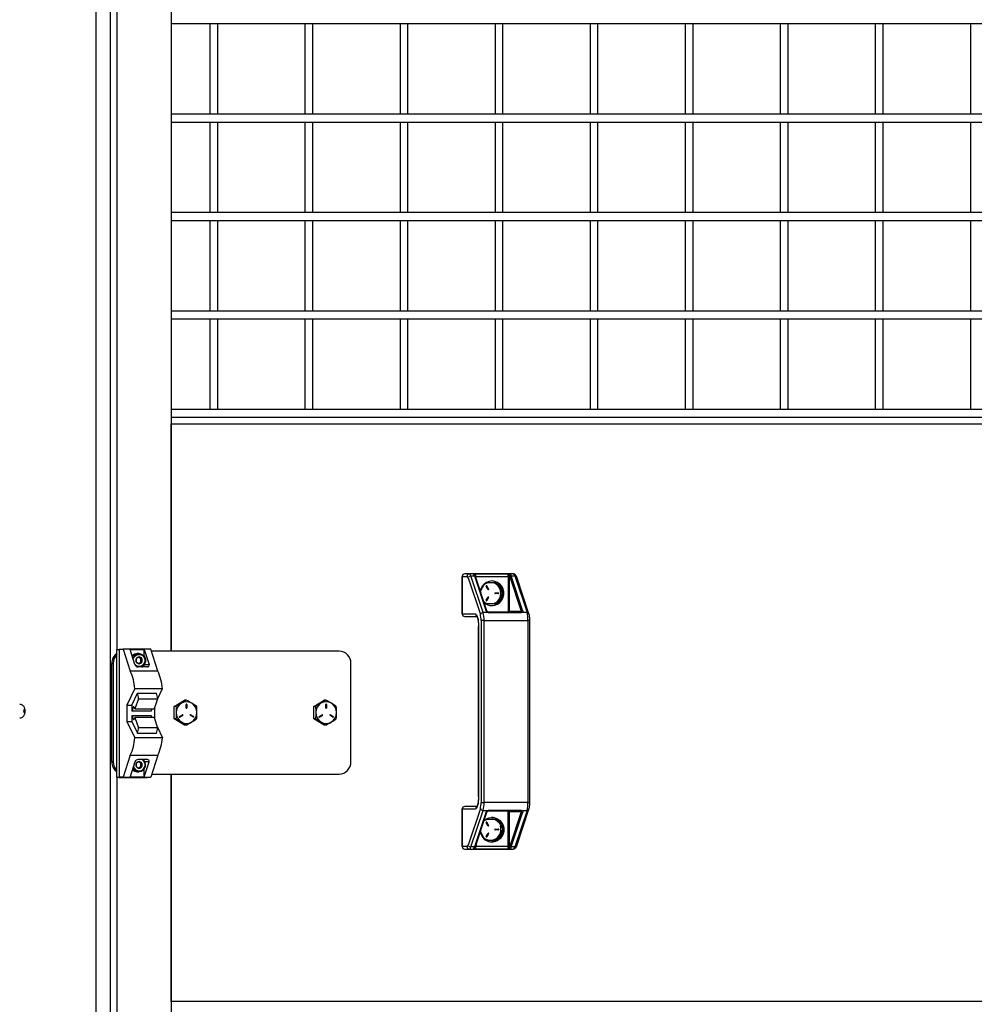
# Model space of a CAD drawing. Header units: inches. Extents: x 0.2 to 10.8, y 0.2 to 8.2.
# Tile 10 of 27: x 3.9 to 4.7, y 3.3 to 4.2. Entities that reach past the tile are written whole.
import ezdxf

# ---------------------------------------------------------------- set-up
doc = ezdxf.new("R2010")
doc.units = ezdxf.units.IN
doc.header["$MEASUREMENT"] = 0

msp = doc.modelspace()

# ---------------------------------------------------------------- linework, layer by layer
for p, q in [((3.94568, 4.9505), (3.94568, 2.2057)), ((3.95792, 4.9505), (3.95792, 2.2057)), ((3.96379, 3.63106), (3.96379, 4.90141)), ((4.00947, 4.90141), (4.00947, 3.62979)), ((4.00947, 4.16104), (5.22616, 4.16104)), ((4.04231, 4.16104), (4.04231, 4.08437)), ((4.04898, 4.08437), (4.04898, 4.16104)), ((4.12281, 4.16104), (4.12281, 4.08437)), ((4.12947, 4.08437), (4.12947, 4.16104)), ((4.2033, 4.16104), (4.2033, 4.08437)), ((4.20997, 4.08437), (4.20997, 4.16104)), ((4.28379, 4.16104), (4.28379, 4.08437)), ((4.29046, 4.08437), (4.29046, 4.16104)), ((4.36429, 4.16104), (4.36429, 4.08437)), ((4.37095, 4.08437), (4.37095, 4.16104)), ((4.44478, 4.16104), (4.44478, 4.08437)), ((4.45145, 4.08437), (4.45145, 4.16104)), ((4.52527, 4.16104), (4.52527, 4.08437)), ((4.53194, 4.08437), (4.53194, 4.16104)), ((4.60577, 4.16104), (4.60577, 4.08437)), ((4.61243, 4.08437), (4.61243, 4.16104)), ((4.68626, 4.16104), (4.68626, 4.08437)), ((5.22616, 4.08437), (4.00947, 4.08437)), ((4.00947, 4.0777), (5.22616, 4.0777)), ((4.04231, 4.0777), (4.04231, 4.00104)), ((4.04898, 4.00104), (4.04898, 4.0777)), ((4.12281, 4.0777), (4.12281, 4.00104)), ((4.12947, 4.00104), (4.12947, 4.0777)), ((4.2033, 4.0777), (4.2033, 4.00104)), ((4.20997, 4.00104), (4.20997, 4.0777)), ((4.28379, 4.0777), (4.28379, 4.00104)), ((4.29046, 4.00104), (4.29046, 4.0777)), ((4.36429, 4.0777), (4.36429, 4.00104)), ((4.37095, 4.00104), (4.37095, 4.0777)), ((4.44478, 4.0777), (4.44478, 4.00104)), ((4.45145, 4.00104), (4.45145, 4.0777)), ((4.52527, 4.0777), (4.52527, 4.00104)), ((4.53194, 4.00104), (4.53194, 4.0777)), ((4.60577, 4.0777), (4.60577, 4.00104)), ((4.61243, 4.00104), (4.61243, 4.0777)), ((4.68626, 4.0777), (4.68626, 4.00104)), ((5.22616, 4.00104), (4.00947, 4.00104)), ((4.00947, 3.99437), (5.22616, 3.99437)), ((4.04231, 3.99437), (4.04231, 3.9177)), ((4.04898, 3.9177), (4.04898, 3.99437)), ((4.12281, 3.99437), (4.12281, 3.9177)), ((4.12947, 3.9177), (4.12947, 3.99437)), ((4.2033, 3.99437), (4.2033, 3.9177)), ((4.20997, 3.9177), (4.20997, 3.99437)), ((4.28379, 3.99437), (4.28379, 3.9177)), ((4.29046, 3.9177), (4.29046, 3.99437)), ((4.36429, 3.99437), (4.36429, 3.9177)), ((4.37095, 3.9177), (4.37095, 3.99437)), ((4.44478, 3.99437), (4.44478, 3.9177)), ((4.45145, 3.9177), (4.45145, 3.99437)), ((4.52527, 3.99437), (4.52527, 3.9177)), ((4.53194, 3.9177), (4.53194, 3.99437)), ((4.60577, 3.99437), (4.60577, 3.9177)), ((4.61243, 3.9177), (4.61243, 3.99437)), ((4.68626, 3.99437), (4.68626, 3.9177)), ((5.22616, 3.9177), (4.00947, 3.9177)), ((4.00947, 3.91104), (5.22616, 3.91104)), ((4.04231, 3.91104), (4.04231, 3.83437)), ((4.04898, 3.83437), (4.04898, 3.91104)), ((4.12281, 3.91104), (4.12281, 3.83437)), ((4.12947, 3.83437), (4.12947, 3.91104)), ((4.2033, 3.91104), (4.2033, 3.83437)), ((4.20997, 3.83437), (4.20997, 3.91104)), ((4.28379, 3.91104), (4.28379, 3.83437)), ((4.29046, 3.83437), (4.29046, 3.91104)), ((4.36429, 3.91104), (4.36429, 3.83437)), ((4.37095, 3.83437), (4.37095, 3.91104)), ((4.44478, 3.91104), (4.44478, 3.83437)), ((4.45145, 3.83437), (4.45145, 3.91104)), ((4.52527, 3.91104), (4.52527, 3.83437)), ((4.53194, 3.83437), (4.53194, 3.91104)), ((4.60577, 3.91104), (4.60577, 3.83437)), ((4.61243, 3.83437), (4.61243, 3.91104)), ((4.68626, 3.91104), (4.68626, 3.83437)), ((5.22616, 3.83437), (4.00947, 3.83437)), ((5.22551, 3.8277), (4.00947, 3.8277)), ((4.00947, 3.62979), (4.00947, 3.82218)), ((4.00947, 3.82218), (5.22694, 3.82218)), ((4.25597, 3.69306), (4.25597, 3.66118)), ((4.25604, 3.69306), (4.25597, 3.69306)), ((4.25604, 3.66118), (4.25604, 3.69306)), ((4.25604, 3.69306), (4.26001, 3.69306)), ((4.26202, 3.69514), (4.25806, 3.69514)), ((4.29919, 3.69514), (4.26202, 3.69514)), ((4.27367, 3.66238), (4.26334, 3.69339)), ((4.26334, 3.69339), (4.26636, 3.69339)), ((4.26636, 3.69339), (4.27598, 3.6645)), ((4.26693, 3.69305), (4.26767, 3.69305)), ((4.26716, 3.69513), (4.29427, 3.69513)), ((4.2768, 3.66401), (4.26718, 3.69289)), ((4.26767, 3.69305), (4.29478, 3.69305)), ((4.26767, 3.69144), (4.26767, 3.69305)), ((4.29478, 3.69305), (4.29478, 3.66264)), ((4.29478, 3.69305), (4.29605, 3.69305)), ((4.29605, 3.66368), (4.29605, 3.69305)), ((4.30711, 3.6645), (4.2975, 3.69339)), ((4.2975, 3.69339), (4.30051, 3.69339)), ((4.30051, 3.69339), (4.31084, 3.66238)), ((4.261, 3.69174), (4.27132, 3.66073)), ((4.27134, 3.68042), (4.27495, 3.68689)), ((4.27619, 3.68777), (4.2855, 3.68777)), ((4.27787, 3.682), (4.27638, 3.68469)), ((4.27673, 3.68496), (4.27684, 3.68496)), ((4.27822, 3.68228), (4.27673, 3.68496)), ((4.27684, 3.68496), (4.27833, 3.68228)), ((4.2855, 3.68777), (4.29053, 3.67875)), ((4.29632, 3.69256), (4.30594, 3.66368)), ((4.31248, 3.66139), (4.30216, 3.6924)), ((4.27822, 3.68228), (4.27833, 3.68228)), ((4.28378, 3.67902), (4.28678, 3.67902)), ((4.28678, 3.67847), (4.28378, 3.67847)), ((4.29053, 3.67875), (4.2855, 3.66972)), ((4.29053, 3.67875), (4.28986, 3.67875)), ((4.27495, 3.6706), (4.2741, 3.67213)), ((4.2855, 3.66972), (4.27619, 3.66972)), ((4.27638, 3.6728), (4.27787, 3.67549)), ((4.27673, 3.67253), (4.27822, 3.67521)), ((4.27684, 3.67253), (4.27673, 3.67253)), ((4.27833, 3.67521), (4.27684, 3.67253)), ((4.27822, 3.67521), (4.27833, 3.67521)), ((4.25597, 3.66118), (4.25604, 3.66118)), ((4.2671, 3.66118), (4.25604, 3.66118)), ((4.27829, 3.66238), (4.27367, 3.66238)), ((4.27808, 3.66271), (4.27783, 3.66283)), ((4.30553, 3.66264), (4.27842, 3.66264)), ((4.30588, 3.66214), (4.27877, 3.66214)), ((4.29605, 3.66368), (4.30594, 3.66368)), ((4.31084, 3.66238), (4.30622, 3.66238)), ((4.25806, 3.6591), (4.26847, 3.6591)), ((4.2745, 3.6558), (4.27195, 3.6558)), ((4.27195, 3.6558), (4.27195, 3.50154)), ((4.2745, 3.50154), (4.2745, 3.6558)), ((4.2745, 3.6558), (4.31167, 3.6558)), ((4.31167, 3.6558), (4.31167, 3.50154)), ((4.31322, 3.6558), (4.31167, 3.6558)), ((4.31322, 3.50154), (4.31322, 3.6558)), ((4.26972, 3.65076), (4.26972, 3.50657)), ((4.26972, 3.65076), (4.26979, 3.65076)), ((4.26979, 3.50657), (4.26979, 3.65076)), ((3.96365, 3.52272), (3.96365, 3.63106)), ((3.96365, 3.63106), (3.96537, 3.63106)), ((3.96537, 3.63106), (3.96537, 3.52272)), ((3.96565, 3.63106), (3.96537, 3.63106)), ((3.96565, 3.52304), (3.96565, 3.63137)), ((3.96565, 3.63137), (3.96889, 3.63137)), ((3.96889, 3.63137), (3.97493, 3.61283)), ((3.99223, 3.63137), (3.96889, 3.63137)), ((3.97471, 3.63104), (3.98666, 3.63104)), ((3.97881, 3.61845), (3.97471, 3.63104)), ((3.98222, 3.62772), (3.98082, 3.62772)), ((3.98666, 3.63104), (3.99076, 3.61845)), ((3.98666, 3.6254), (3.98666, 3.63104)), ((3.99827, 3.61283), (3.99223, 3.63137)), ((4.15168, 3.62979), (3.99275, 3.62979)), ((3.95916, 3.61937), (3.96051, 3.61937)), ((3.95916, 3.53604), (3.95916, 3.61937)), ((3.96051, 3.61937), (3.96051, 3.53604)), ((3.98186, 3.6194), (3.98379, 3.62055)), ((3.98379, 3.62339), (3.98187, 3.62454)), ((3.98474, 3.62339), (3.98379, 3.62339)), ((3.98379, 3.62055), (3.98379, 3.62339)), ((3.98379, 3.62055), (3.98474, 3.62055)), ((3.98666, 3.61845), (3.98666, 3.61854)), ((3.98666, 3.61845), (3.99076, 3.61845)), ((4.16174, 3.53604), (4.16174, 3.61937)), ((3.99827, 3.61283), (3.97493, 3.61283)), ((3.98943, 3.61637), (3.9815, 3.61637)), ((3.97872, 3.59804), (3.97212, 3.58408)), ((3.97615, 3.58408), (3.98092, 3.59416)), ((3.97872, 3.59804), (4.00207, 3.59804)), ((3.98092, 3.59416), (3.99701, 3.59416)), ((3.99786, 3.58914), (4.00207, 3.59804)), ((3.98189, 3.5895), (3.97889, 3.58092)), ((3.98189, 3.5895), (3.99798, 3.5895)), ((3.99798, 3.5895), (3.99499, 3.58092)), ((4.01207, 3.58297), (4.02088, 3.58823)), ((4.02235, 3.58823), (4.02088, 3.58823)), ((4.0223, 3.58162), (4.0223, 3.58472)), ((4.02272, 3.58472), (4.02283, 3.58472)), ((4.02272, 3.58162), (4.02272, 3.58472)), ((4.02283, 3.58472), (4.02283, 3.58162)), ((4.1303, 3.58297), (4.1391, 3.58823)), ((4.14058, 3.58823), (4.1391, 3.58823)), ((4.14052, 3.58162), (4.14052, 3.58472)), ((4.14094, 3.58472), (4.14105, 3.58472)), ((4.14094, 3.58162), (4.14094, 3.58472)), ((4.14105, 3.58472), (4.14105, 3.58162)), ((3.88583, 3.57897), (3.88578, 3.57962)), ((3.97212, 3.58408), (3.97615, 3.58408)), ((3.97212, 3.58408), (3.97212, 3.57033)), ((3.97615, 3.58408), (3.97615, 3.57908)), ((3.97656, 3.57908), (3.97615, 3.57908)), ((3.99266, 3.57908), (3.97656, 3.57908)), ((3.97889, 3.58092), (3.99499, 3.58092)), ((3.99547, 3.58229), (3.99547, 3.57212)), ((4.01207, 3.57244), (4.01207, 3.58297)), ((4.01355, 3.58297), (4.01207, 3.58297)), ((4.02272, 3.58162), (4.02283, 3.58162)), ((4.1303, 3.57244), (4.1303, 3.58297)), ((4.13177, 3.58297), (4.1303, 3.58297)), ((4.14094, 3.58162), (4.14105, 3.58162)), ((3.97212, 3.57033), (3.97872, 3.55637)), ((3.97212, 3.57033), (3.97615, 3.57033)), ((3.97615, 3.57533), (3.97615, 3.57033)), ((3.97615, 3.57533), (3.97656, 3.57533)), ((3.97615, 3.57033), (3.98092, 3.56025)), ((3.97656, 3.57533), (3.99266, 3.57533)), ((3.97889, 3.57348), (3.98189, 3.56491)), ((3.99499, 3.57348), (3.97889, 3.57348)), ((3.99499, 3.57348), (3.99798, 3.56491)), ((4.01355, 3.57244), (4.01207, 3.57244)), ((4.02088, 3.56718), (4.01207, 3.57244)), ((4.01656, 3.57443), (4.01915, 3.57598)), ((4.01664, 3.57393), (4.01671, 3.57396)), ((4.01671, 3.57396), (4.01931, 3.57551)), ((4.01682, 3.57396), (4.01671, 3.57396)), ((4.01942, 3.57551), (4.01682, 3.57396)), ((4.01931, 3.57551), (4.01942, 3.57551)), ((4.0283, 3.57396), (4.02571, 3.57551)), ((4.02586, 3.57598), (4.02579, 3.57601)), ((4.02586, 3.57598), (4.02597, 3.57598)), ((4.02846, 3.57443), (4.02586, 3.57598)), ((4.02597, 3.57598), (4.02856, 3.57443)), ((4.02846, 3.57443), (4.02856, 3.57443)), ((4.13177, 3.57244), (4.1303, 3.57244)), ((4.1391, 3.56718), (4.1303, 3.57244)), ((4.13478, 3.57443), (4.13738, 3.57598)), ((4.13486, 3.57393), (4.13494, 3.57396)), ((4.13494, 3.57396), (4.13753, 3.57551)), ((4.13505, 3.57396), (4.13494, 3.57396)), ((4.13764, 3.57551), (4.13505, 3.57396)), ((4.13753, 3.57551), (4.13764, 3.57551)), ((4.14653, 3.57396), (4.14393, 3.57551)), ((4.14409, 3.57598), (4.14401, 3.57601)), ((4.14409, 3.57598), (4.1442, 3.57598)), ((4.14668, 3.57443), (4.14409, 3.57598)), ((4.1442, 3.57598), (4.14679, 3.57443)), ((4.14668, 3.57443), (4.14679, 3.57443)), ((3.98092, 3.56025), (3.99701, 3.56025)), ((3.99798, 3.56491), (3.98189, 3.56491)), ((3.99786, 3.56527), (4.00207, 3.55637)), ((4.02235, 3.56718), (4.02088, 3.56718)), ((4.14058, 3.56718), (4.1391, 3.56718)), ((4.00207, 3.55637), (3.97872, 3.55637)), ((3.96051, 3.53604), (3.95916, 3.53604)), ((3.97493, 3.54158), (3.96889, 3.52304)), ((3.97881, 3.53595), (3.97471, 3.52337)), ((3.97493, 3.54158), (3.99827, 3.54158)), ((3.98943, 3.53804), (3.9815, 3.53804)), ((3.98379, 3.53485), (3.98187, 3.536)), ((3.98474, 3.53485), (3.98379, 3.53485)), ((3.98379, 3.53201), (3.98379, 3.53485)), ((3.98666, 3.52337), (3.99076, 3.53595)), ((3.99076, 3.53595), (3.9872, 3.53595)), ((3.99827, 3.54158), (3.99223, 3.52304)), ((3.98082, 3.52769), (3.98222, 3.52769)), ((3.98186, 3.53086), (3.98379, 3.53201)), ((3.98379, 3.53201), (3.98474, 3.53201)), ((3.98666, 3.52337), (3.98666, 3.53)), ((3.96537, 3.52272), (3.96365, 3.52272)), ((3.96379, 2.25479), (3.96379, 3.52272)), ((3.96537, 3.52272), (3.98928, 3.52272)), ((3.96889, 3.52304), (3.96565, 3.52304)), ((3.96889, 3.52304), (3.99223, 3.52304)), ((3.97471, 3.52337), (3.98666, 3.52337)), ((3.98928, 3.52272), (3.98928, 3.52304)), ((3.99307, 3.52562), (4.15168, 3.52562)), ((4.00947, 3.52562), (4.00947, 2.25479)), ((4.00947, 3.33322), (4.00947, 3.52562)), ((4.26972, 3.50657), (4.26979, 3.50657)), ((4.27195, 3.50154), (4.2745, 3.50154)), ((4.31167, 3.50154), (4.2745, 3.50154)), ((4.31167, 3.50154), (4.31322, 3.50154)), ((4.25597, 3.49616), (4.25597, 3.46428)), ((4.25604, 3.49616), (4.25597, 3.49616)), ((4.25604, 3.46428), (4.25604, 3.49616)), ((4.25604, 3.49616), (4.2671, 3.49616)), ((4.26847, 3.49824), (4.25806, 3.49824)), ((4.27132, 3.4966), (4.261, 3.4656)), ((4.26334, 3.46395), (4.27367, 3.49496)), ((4.27598, 3.49283), (4.26636, 3.46395)), ((4.26718, 3.46444), (4.2768, 3.49333)), ((4.27367, 3.49496), (4.27829, 3.49496)), ((4.27783, 3.49451), (4.27808, 3.49462)), ((4.27842, 3.4947), (4.30553, 3.4947)), ((4.27877, 3.4952), (4.30588, 3.4952)), ((4.29478, 3.46429), (4.29478, 3.4947)), ((4.30594, 3.49366), (4.29605, 3.49366)), ((4.29605, 3.46429), (4.29605, 3.49366)), ((4.30594, 3.49366), (4.29632, 3.46477)), ((4.2975, 3.46395), (4.30711, 3.49283)), ((4.31084, 3.49496), (4.30051, 3.46395)), ((4.30216, 3.46494), (4.31248, 3.49594)), ((4.30622, 3.49496), (4.31084, 3.49496)), ((4.27412, 3.48527), (4.27495, 3.48676)), ((4.27619, 3.48764), (4.2855, 3.48764)), ((4.27787, 3.482), (4.27638, 3.48469)), ((4.27673, 3.48496), (4.27684, 3.48496)), ((4.27822, 3.48228), (4.27673, 3.48496)), ((4.27684, 3.48496), (4.27833, 3.48228)), ((4.2855, 3.48764), (4.29053, 3.47862)), ((4.27495, 3.47047), (4.27134, 3.47694)), ((4.27822, 3.48228), (4.27833, 3.48228)), ((4.28378, 3.47902), (4.28678, 3.47902)), ((4.28678, 3.47847), (4.28378, 3.47847)), ((4.29053, 3.47862), (4.2855, 3.46959)), ((4.29053, 3.47862), (4.28986, 3.47862)), ((4.2855, 3.46959), (4.27619, 3.46959)), ((4.27638, 3.4728), (4.27787, 3.47549)), ((4.27673, 3.47253), (4.27822, 3.47521)), ((4.27684, 3.47253), (4.27673, 3.47253)), ((4.27833, 3.47521), (4.27684, 3.47253)), ((4.27822, 3.47521), (4.27833, 3.47521)), ((4.25597, 3.46428), (4.25604, 3.46428)), ((4.26001, 3.46428), (4.25604, 3.46428)), ((4.25806, 3.4622), (4.26202, 3.4622)), ((4.26202, 3.4622), (4.29919, 3.4622)), ((4.26636, 3.46395), (4.26334, 3.46395)), ((4.26693, 3.46429), (4.26767, 3.46429)), ((4.29427, 3.46221), (4.26716, 3.46221)), ((4.26767, 3.4659), (4.26767, 3.46429)), ((4.29478, 3.46429), (4.26767, 3.46429)), ((4.29605, 3.46429), (4.29478, 3.46429)), ((4.30051, 3.46395), (4.2975, 3.46395)), ((5.22694, 3.33322), (4.00947, 3.33322))]:
    msp.add_line(p, q)
at = {"flags": 128}
for points in [[(4.28122, 3.66833), (4.28363, 3.66863), (4.2859, 3.66952), (4.2879, 3.67095), (4.2895, 3.67283), (4.29063, 3.67505), (4.29121, 3.67749), (4.29121, 3.68), (4.29063, 3.68244), (4.2895, 3.68466), (4.2879, 3.68654), (4.2859, 3.68797), (4.28363, 3.68886), (4.28122, 3.68916), (4.27882, 3.68886), (4.27655, 3.68797), (4.27455, 3.68654), (4.27294, 3.68466), (4.27182, 3.68244), (4.27131, 3.68051)], [(4.27791, 3.66278), (4.27789, 3.66281), (4.27787, 3.66281)], [(3.97702, 3.62396), (3.97784, 3.6255), (3.97918, 3.62678), (3.98086, 3.62754), (3.98268, 3.6277), (3.98444, 3.62723), (3.98597, 3.6262), (3.98709, 3.62471), (3.98769, 3.62292), (3.98769, 3.62103), (3.98709, 3.61924), (3.98597, 3.61775), (3.98444, 3.61672), (3.98342, 3.61637)], [(3.97742, 3.62271), (3.97768, 3.62374), (3.97854, 3.6253), (3.97987, 3.62645), (3.9815, 3.62706), (3.98323, 3.62706), (3.98486, 3.62645), (3.98619, 3.6253), (3.98706, 3.62374), (3.98736, 3.62197), (3.98706, 3.62021), (3.98619, 3.61865), (3.98486, 3.6175), (3.98323, 3.61689), (3.9815, 3.61689), (3.97987, 3.6175), (3.97887, 3.61828)], [(3.97889, 3.58092), (3.97862, 3.58179), (3.9783, 3.58237), (3.97795, 3.58261), (3.97759, 3.58251), (3.97726, 3.58207), (3.97696, 3.58131), (3.97672, 3.58029), (3.97656, 3.57908)], [(3.99295, 3.58092), (3.99282, 3.58029), (3.99266, 3.57908)], [(3.97656, 3.57533), (3.97672, 3.57411), (3.97696, 3.57309), (3.97726, 3.57234), (3.97759, 3.5719), (3.97795, 3.57179), (3.9783, 3.57204), (3.97862, 3.57261), (3.97889, 3.57348)], [(3.99266, 3.57533), (3.99282, 3.57411), (3.99295, 3.57348)], [(4.27787, 3.49452), (4.27789, 3.49453), (4.2779, 3.49454)], [(4.27447, 3.48634), (4.27455, 3.48641), (4.27655, 3.48784), (4.27882, 3.48873), (4.28122, 3.48903), (4.28363, 3.48873), (4.2859, 3.48784), (4.2879, 3.48641), (4.2895, 3.48453), (4.29063, 3.48231), (4.29121, 3.47987), (4.29121, 3.47736), (4.29063, 3.47492), (4.2895, 3.4727), (4.2879, 3.47082), (4.2859, 3.46939), (4.28363, 3.4685), (4.28122, 3.4682)]]:
    msp.add_lwpolyline(points, dxfattribs=at)
for centre, radius, start, end in [((4.25806, 3.69306), 0.00208, 90, 180), ((4.25809, 3.69309), 0.00205, 91.01019, 180.97576), ((4.26205, 3.69309), 0.00205, 91.01019, 180.97576), ((4.26325, 3.69103), 0.00236, 87.64758, 162.48746), ((4.26122, 3.69316), 0.00213, 6.02992, 68.05529), ((4.26023, 3.69139), 0.00644, 18.05336, 25.4898), ((4.26611, 3.69334), 0.000826, 353.34261, 94.10998), ((4.26643, 3.69257), 0.000821, 23.31985, 94.79022), ((4.26503, 3.6935), 0.00268, 350.23208, 37.44884), ((4.29214, 3.6935), 0.00268, 350.23208, 37.44884), ((4.29717, 3.69302), 0.00114, 89.20462, 168.92266), ((4.29745, 3.69221), 0.00118, 87.64758, 162.48746), ((4.29137, 3.69139), 0.00644, 18.05336, 25.4898), ((4.29839, 3.69316), 0.00213, 6.02992, 68.05529), ((4.30065, 3.69175), 0.00164, 23.31985, 94.79022), ((4.28004, 3.67919), 0.00867, 98.61524, 131.72935), ((4.2766, 3.68483), 0.000267, 30.06813, 211.66683), ((4.2765, 3.68483), 0.000264, 28.68744, 77.63605), ((4.28046, 3.67936), 0.00981, 59.05304, 87.72452), ((4.27989, 3.67905), 0.00882, 28.81562, 81.11512), ((4.28004, 3.67881), 0.01049, 359.64027, 58.65458), ((4.27811, 3.68214), 0.000267, 210.06813, 31.66683), ((4.27799, 3.68214), 0.000275, 283.50112, 29.74283), ((4.28379, 3.67875), 0.000274, 91.59839, 268.40161), ((4.28004, 3.67868), 0.01049, 301.34542, 0.35973), ((4.28666, 3.67875), 0.000274, 271.59839, 88.40161), ((4.28677, 3.67875), 0.000274, 271.59839, 88.40161), ((4.27941, 3.67875), 0.00939, 330.9571, 29.0429), ((4.28004, 3.67831), 0.00868, 228.29013, 261.36529), ((4.28126, 3.67823), 0.0099, 226.65272, 269.78405), ((4.2766, 3.67266), 0.000267, 148.33317, 329.93187), ((4.2765, 3.67266), 0.000264, 282.36396, 331.31256), ((4.27811, 3.67535), 0.000267, 328.33317, 149.93187), ((4.27799, 3.67535), 0.000275, 330.0997, 76.65635), ((4.28046, 3.67813), 0.00981, 272.27548, 300.94696), ((4.27991, 3.67841), 0.00879, 278.77986, 331.28941), ((4.25806, 3.66118), 0.00208, 180, 270), ((4.25809, 3.66115), 0.00205, 179.02424, 268.98981), ((4.26918, 3.66116), 0.00209, 179.5285, 243.37407), ((4.27357, 3.66003), 0.00236, 87.64758, 162.48746), ((4.25209, 3.6563), 0.02242, 358.71138, 15.723), ((4.27605, 3.66369), 0.000819, 22.59282, 94.83655), ((4.27782, 3.6625), 0.000323, 79.86363, 139.48068), ((4.27872, 3.662), 0.000575, 120.50639, 138.93303), ((4.27818, 3.6621), 0.000592, 4.15391, 66.03057), ((4.30553, 3.66362), 0.00098, 270.05932, 301.32178), ((4.30529, 3.6621), 0.000592, 4.15391, 66.03057), ((4.30706, 3.66333), 0.00118, 87.64758, 162.48746), ((4.30571, 3.66158), 0.000943, 57.36043, 75.22279), ((4.3063, 3.66203), 0.000795, 58.26958, 108.80365), ((4.28926, 3.6563), 0.02242, 358.71138, 15.723), ((4.31098, 3.66074), 0.00164, 23.00422, 94.81038), ((3.96964, 3.61944), 0.01048, 124.8898, 180.39144), ((3.97108, 3.61941), 0.01058, 134.68126, 180.21504), ((3.98084, 3.62224), 0.00548, 90.24598, 142.54729), ((4.1515, 3.61954), 0.01024, 359.02424, 88.98981), ((3.98255, 3.62197), 0.00293, 150.9571, 209.0429), ((3.98238, 3.62209), 0.00273, 90.39021, 151.34475), ((3.98238, 3.62186), 0.00273, 208.65525, 269.60979), ((3.98235, 3.62209), 0.00273, 28.65525, 89.60979), ((3.98235, 3.62186), 0.00273, 270.39021, 331.34475), ((3.98462, 3.61842), 0.00205, 271.01019, 0.97576), ((3.98218, 3.62197), 0.00293, 330.9571, 29.0429), ((3.93624, 3.59502), 0.04259, 4.06567, 24.72094), ((3.95958, 3.59502), 0.04259, 4.06567, 24.72094), ((3.97054, 3.58957), 0.01135, 359.61514, 23.85736), ((3.98663, 3.58957), 0.01135, 359.61514, 23.85736), ((4.02293, 3.57776), 0.00917, 121.34542, 180.35973), ((4.02256, 3.57827), 0.00855, 59.01576, 120.98424), ((4.02256, 3.58473), 0.000264, 358.40161, 181.59839), ((4.02245, 3.58473), 0.000271, 359.16988, 77.11299), ((4.02219, 3.57776), 0.00917, 359.64027, 58.65458), ((4.14116, 3.57776), 0.00917, 121.34542, 180.35973), ((4.14079, 3.57827), 0.00855, 59.01576, 120.98424), ((4.14079, 3.58473), 0.000264, 358.40161, 181.59839), ((4.14067, 3.58473), 0.000271, 359.16988, 77.11299), ((4.14042, 3.57776), 0.00917, 359.64027, 58.65458), ((4.02293, 3.57765), 0.00917, 179.64027, 238.65458), ((4.02256, 3.58162), 0.000264, 178.40161, 1.59839), ((4.02245, 3.58162), 0.000271, 282.88701, 0.83012), ((4.02219, 3.57765), 0.00917, 301.34542, 0.35973), ((4.14116, 3.57765), 0.00917, 179.64027, 238.65458), ((4.14079, 3.58162), 0.000264, 178.40161, 1.59839), ((4.14067, 3.58162), 0.000271, 282.88701, 0.83012), ((4.14042, 3.57765), 0.00917, 301.34542, 0.35973), ((4.01669, 3.5742), 0.000271, 119.94678, 298.34808), ((4.02256, 3.57714), 0.00855, 239.01576, 300.98424), ((4.01928, 3.57574), 0.000271, 299.94678, 118.34808), ((4.01917, 3.57574), 0.000275, 300.85581, 76.7534), ((4.02584, 3.57574), 0.000271, 61.65192, 240.05322), ((4.02843, 3.5742), 0.000271, 241.65192, 60.05322), ((4.02831, 3.57419), 0.000276, 283.51414, 58.87665), ((4.13492, 3.5742), 0.000271, 119.94678, 298.34808), ((4.14079, 3.57714), 0.00855, 239.01576, 300.98424), ((4.13751, 3.57574), 0.000271, 299.94678, 118.34808), ((4.13739, 3.57574), 0.000275, 300.85581, 76.7534), ((4.14407, 3.57574), 0.000271, 61.65192, 240.05322), ((4.14665, 3.5742), 0.000271, 241.65192, 60.05322), ((4.14654, 3.57419), 0.000276, 283.51414, 58.87665), ((3.97054, 3.56484), 0.01135, 336.14264, 0.38486), ((3.98663, 3.56484), 0.01135, 336.14264, 0.38486), ((3.93624, 3.55939), 0.04259, 335.27906, 355.93433), ((3.95958, 3.55939), 0.04259, 335.27906, 355.93433), ((3.96964, 3.53597), 0.01048, 179.60856, 235.1102), ((3.97107, 3.53599), 0.01056, 179.74643, 225.35726), ((3.98226, 3.53345), 0.00563, 205.88835, 54.48824), ((3.98243, 3.53347), 0.00507, 195.84288, 64.28306), ((3.98255, 3.53343), 0.00293, 150.9571, 209.0429), ((3.98238, 3.53354), 0.00273, 90.39021, 151.34475), ((3.98235, 3.53354), 0.00273, 28.65525, 89.60979), ((3.98218, 3.53343), 0.00293, 330.9571, 29.0429), ((4.1515, 3.53586), 0.01024, 271.01019, 0.97576), ((3.98084, 3.53316), 0.00547, 221.22194, 269.77856), ((3.98238, 3.53332), 0.00273, 208.65525, 269.60979), ((3.98235, 3.53332), 0.00273, 270.39021, 331.34475), ((4.25209, 3.50103), 0.02242, 344.277, 1.28862), ((4.28926, 3.50103), 0.02242, 344.277, 1.28862), ((4.25806, 3.49616), 0.00208, 90, 180), ((4.25809, 3.49619), 0.00205, 91.01019, 180.97576), ((4.26918, 3.49617), 0.00209, 116.67752, 180.471), ((4.27357, 3.49731), 0.00236, 197.51254, 272.35242), ((4.27605, 3.49365), 0.000819, 265.16345, 337.40718), ((4.2778, 3.4948), 0.00029, 216.64157, 284.03681), ((4.27872, 3.49534), 0.000575, 221.06697, 239.49361), ((4.27818, 3.49524), 0.000592, 293.96943, 355.84609), ((4.30529, 3.49524), 0.000592, 293.96943, 355.84609), ((4.30553, 3.49372), 0.00098, 58.67822, 89.94068), ((4.30706, 3.49401), 0.00118, 197.51254, 272.35242), ((4.30571, 3.49575), 0.000943, 284.77721, 302.63957), ((4.3063, 3.49531), 0.000795, 251.19635, 301.73042), ((4.31098, 3.49659), 0.00164, 265.18143, 337.12437), ((4.28005, 3.47918), 0.00868, 103.19946, 130.50586), ((4.2766, 3.48483), 0.000267, 30.06813, 211.66683), ((4.2765, 3.48483), 0.000264, 28.68744, 77.63604), ((4.28046, 3.47923), 0.00981, 59.05304, 87.72452), ((4.27992, 3.47912), 0.00875, 39.51236, 76.71557), ((4.28004, 3.47868), 0.01049, 359.64027, 58.65458), ((4.28137, 3.47838), 0.01018, 188.7012, 269.17446), ((4.27811, 3.48214), 0.000267, 210.06813, 31.66683), ((4.27799, 3.48214), 0.000275, 283.50112, 29.74283), ((4.28379, 3.47875), 0.000274, 91.59839, 268.40161), ((4.28004, 3.47855), 0.01049, 301.34542, 0.35973), ((4.28666, 3.47875), 0.000274, 271.59839, 88.40161), ((4.28677, 3.47875), 0.000274, 271.59839, 88.40161), ((4.27941, 3.47875), 0.00939, 330.96003, 18.71592), ((4.28002, 3.47828), 0.00865, 226.94258, 269.83205), ((4.2766, 3.47266), 0.000267, 148.33317, 329.93187), ((4.2765, 3.47266), 0.000264, 282.36396, 331.31256), ((4.27811, 3.47535), 0.000267, 328.33317, 149.93187), ((4.27799, 3.47535), 0.000275, 330.0997, 76.65635), ((4.27994, 3.47839), 0.00876, 270.39021, 331.34475), ((4.28046, 3.478), 0.00981, 272.27548, 300.94696), ((4.25806, 3.46428), 0.00208, 180, 270), ((4.25809, 3.46425), 0.00205, 179.02424, 268.98981), ((4.26205, 3.46425), 0.00205, 179.02424, 268.98981), ((4.26325, 3.4663), 0.00236, 197.51254, 272.35242), ((4.26122, 3.46418), 0.00213, 291.94471, 353.97008), ((4.26611, 3.464), 0.000826, 265.89002, 6.65739), ((4.26023, 3.46595), 0.00644, 334.5102, 341.94664), ((4.26643, 3.46477), 0.000821, 265.20978, 336.68015), ((4.26503, 3.46383), 0.00268, 322.55116, 9.76792), ((4.29214, 3.46383), 0.00268, 322.55116, 9.76792), ((4.29717, 3.46431), 0.00114, 191.07734, 270.79538), ((4.29745, 3.46513), 0.00118, 197.51254, 272.35242), ((4.29137, 3.46595), 0.00644, 334.5102, 341.94664), ((4.29839, 3.46418), 0.00213, 291.94471, 353.97008), ((4.30065, 3.46559), 0.00164, 265.20978, 336.68015)]:
    msp.add_arc(centre, radius, start, end)
for centre, major_axis, ratio, start_param, end_param in [((4.29505, 3.66368), (0.000826, 0.000826), 0.767327, 3.796091, 5.366887), ((3.98082, 3.61845), (0.00176, -0.00166), 0.717713, 4.061201, 5.631998), ((3.98875, 3.61845), (0.00176, -0.00166), 0.717713, 5.631998, 7.202794), ((3.98082, 3.53595), (0.00176, 0.00166), 0.717713, 0.651188, 2.221984), ((3.98875, 3.53595), (0.00176, 0.00166), 0.717713, 5.363577, 6.934373), ((4.29505, 3.49366), (0.000826, -0.000826), 0.767327, 0.916298, 2.487094)]:
    msp.add_ellipse(centre, major_axis=major_axis, ratio=ratio, start_param=start_param, end_param=end_param)
for points in [[(4.261, 3.69174), (4.26071, 3.69259), (4.26037, 3.69306), (4.26001, 3.69306)], [(4.29632, 3.69256), (4.29624, 3.69282), (4.29615, 3.69305), (4.29605, 3.69324)], [(4.29605, 3.69324), (4.29605, 3.69318), (4.29605, 3.69311), (4.29605, 3.69305)], [(4.28762, 3.6833), (4.28675, 3.68486), (4.28583, 3.68637), (4.28487, 3.68786)], [(4.28995, 3.67875), (4.28925, 3.68023), (4.28849, 3.68175), (4.28762, 3.6833)], [(4.28762, 3.67419), (4.28849, 3.67574), (4.28925, 3.67726), (4.28995, 3.67875)], [(4.28487, 3.66963), (4.28583, 3.67112), (4.28675, 3.67263), (4.28762, 3.67419)], [(4.27195, 3.6558), (4.27195, 3.65773), (4.27172, 3.65955), (4.27132, 3.66073)], [(4.27829, 3.66238), (4.27804, 3.66248), (4.2778, 3.66259), (4.27757, 3.66271)], [(4.27791, 3.66278), (4.27808, 3.66272), (4.27825, 3.66264), (4.27843, 3.6625)], [(4.27843, 3.6625), (4.27855, 3.6624), (4.27866, 3.66228), (4.27877, 3.66214)], [(4.30588, 3.66214), (4.30591, 3.66228), (4.30593, 3.6624), (4.30595, 3.6625)], [(4.30595, 3.6625), (4.30598, 3.66264), (4.30601, 3.66272), (4.30604, 3.66278)], [(4.30672, 3.66271), (4.30656, 3.66259), (4.30639, 3.66248), (4.30622, 3.66238)], [(4.01816, 3.5856), (4.01666, 3.5847), (4.01511, 3.58383), (4.01355, 3.58297)], [(4.02235, 3.58823), (4.02104, 3.58737), (4.01966, 3.58649), (4.01816, 3.5856)], [(4.02696, 3.5856), (4.02546, 3.58649), (4.02392, 3.58737), (4.02235, 3.58823)], [(4.03115, 3.58297), (4.02985, 3.58383), (4.02847, 3.5847), (4.02696, 3.5856)], [(4.13638, 3.5856), (4.13488, 3.5847), (4.13334, 3.58383), (4.13177, 3.58297)], [(4.14058, 3.58823), (4.13927, 3.58737), (4.13789, 3.58649), (4.13638, 3.5856)], [(4.14519, 3.5856), (4.14369, 3.58649), (4.14214, 3.58737), (4.14058, 3.58823)], [(4.14938, 3.58297), (4.14807, 3.58383), (4.14669, 3.5847), (4.14519, 3.5856)], [(4.01355, 3.58297), (4.01368, 3.58125), (4.01376, 3.5795), (4.01376, 3.5777)], [(4.01376, 3.5777), (4.01376, 3.57591), (4.01368, 3.57416), (4.01355, 3.57244)], [(4.03137, 3.5777), (4.03137, 3.5795), (4.03128, 3.58125), (4.03115, 3.58297)], [(4.03115, 3.57244), (4.03128, 3.57416), (4.03137, 3.57591), (4.03137, 3.5777)], [(4.13177, 3.58297), (4.1319, 3.58125), (4.13198, 3.5795), (4.13198, 3.5777)], [(4.13198, 3.5777), (4.13198, 3.57591), (4.1319, 3.57416), (4.13177, 3.57244)], [(4.14959, 3.5777), (4.14959, 3.5795), (4.14951, 3.58125), (4.14938, 3.58297)], [(4.14938, 3.57244), (4.14951, 3.57416), (4.14959, 3.57591), (4.14959, 3.5777)], [(4.01355, 3.57244), (4.01511, 3.57158), (4.01666, 3.57071), (4.01816, 3.56981)], [(4.01816, 3.56981), (4.01966, 3.56891), (4.02104, 3.56804), (4.02235, 3.56718)], [(4.02235, 3.56718), (4.02392, 3.56804), (4.02546, 3.56891), (4.02696, 3.56981)], [(4.02696, 3.56981), (4.02847, 3.57071), (4.02985, 3.57158), (4.03115, 3.57244)], [(4.13177, 3.57244), (4.13334, 3.57158), (4.13488, 3.57071), (4.13638, 3.56981)], [(4.13638, 3.56981), (4.13789, 3.56891), (4.13927, 3.56804), (4.14058, 3.56718)], [(4.14058, 3.56718), (4.14214, 3.56804), (4.14369, 3.56891), (4.14519, 3.56981)], [(4.14519, 3.56981), (4.14669, 3.57071), (4.14807, 3.57158), (4.14938, 3.57244)], [(4.27132, 3.4966), (4.27172, 3.49779), (4.27195, 3.49961), (4.27195, 3.50154)], [(4.27757, 3.49463), (4.2778, 3.49475), (4.27804, 3.49485), (4.27829, 3.49496)], [(4.27843, 3.49484), (4.27825, 3.4947), (4.27808, 3.49461), (4.27791, 3.49455)], [(4.27877, 3.4952), (4.27866, 3.49505), (4.27855, 3.49493), (4.27843, 3.49484)], [(4.30595, 3.49484), (4.30593, 3.49493), (4.30591, 3.49505), (4.30588, 3.4952)], [(4.30604, 3.49455), (4.30601, 3.49461), (4.30598, 3.4947), (4.30595, 3.49484)], [(4.30622, 3.49496), (4.30639, 3.49485), (4.30656, 3.49475), (4.30672, 3.49463)], [(4.28762, 3.47419), (4.28849, 3.47574), (4.28925, 3.47726), (4.28995, 3.47875)], [(4.28487, 3.46963), (4.28583, 3.47112), (4.28675, 3.47263), (4.28762, 3.47419)], [(4.26001, 3.46428), (4.26037, 3.46428), (4.26071, 3.46474), (4.261, 3.4656)], [(4.2672, 3.46477), (4.26712, 3.46452), (4.26702, 3.46429), (4.26693, 3.46409)], [(4.29605, 3.46409), (4.29615, 3.46429), (4.29624, 3.46452), (4.29632, 3.46477)], [(4.29605, 3.46409), (4.29605, 3.46413), (4.29605, 3.46419), (4.29605, 3.46426), (4.29605, 3.46429)]]:
    msp.add_open_spline(points, degree=3)
for points, knots in [([(4.26605, 3.69416), (4.26603, 3.6942), (4.266, 3.69426), (4.26597, 3.69436), (4.26595, 3.69445), (4.26594, 3.69453), (4.26595, 3.69464), (4.26599, 3.69478), (4.26612, 3.6949), (4.26632, 3.695), (4.26656, 3.69506), (4.26685, 3.69511), (4.26705, 3.69512), (4.26716, 3.69513)], [0, 0, 0, 0, 0.050066, 0.099999, 0.149963, 0.200126, 0.250652, 0.374555, 0.500622, 0.620518, 0.749429, 0.874729, 1, 1, 1, 1]), ([(4.26694, 3.69352), (4.26695, 3.69386), (4.26696, 3.69443), (4.26711, 3.69499), (4.26714, 3.69508), (4.26716, 3.69513)], [0, 0, 0, 0, 0.436818, 0.718368, 1, 1, 1, 1]), ([(4.29427, 3.69513), (4.29443, 3.69512), (4.29476, 3.69511), (4.29524, 3.69506), (4.2957, 3.695), (4.29612, 3.6949), (4.29648, 3.69478), (4.29676, 3.69463), (4.29695, 3.69448), (4.29709, 3.69433), (4.29715, 3.69422), (4.29719, 3.69416)], [0, 0, 0, 0, 0.125383, 0.250596, 0.379497, 0.499418, 0.625476, 0.749405, 0.833376, 0.916652, 1, 1, 1, 1]), ([(4.29427, 3.69513), (4.2945, 3.69511), (4.29473, 3.69499), (4.29513, 3.69467), (4.29531, 3.69447), (4.29562, 3.6941), (4.29574, 3.69392), (4.29594, 3.69358), (4.29601, 3.69341), (4.29605, 3.69324)], [0, 0, 0, 0, 0.25, 0.25, 0.5, 0.5, 0.75, 0.75, 1, 1, 1, 1]), ([(4.30215, 3.69239), (4.30213, 3.69246), (4.30202, 3.69285), (4.30172, 3.69347), (4.30121, 3.69425), (4.30045, 3.69485), (4.2997, 3.69517), (4.29929, 3.69511), (4.2992, 3.6951)], [0, 0, 0, 0, 0.049751, 0.281817, 0.525477, 0.738379, 0.947702, 1, 1, 1, 1]), ([(4.2671, 3.66118), (4.26781, 3.66118), (4.2685, 3.66008), (4.26951, 3.65618), (4.26979, 3.65353), (4.26979, 3.65076)], [0, 0, 0, 0, 0.5, 0.5, 1, 1, 1, 1]), ([(4.27757, 3.66271), (4.27721, 3.66289), (4.27687, 3.66315), (4.27631, 3.66378), (4.2761, 3.66414), (4.27598, 3.6645)], [0, 0, 0, 0, 0.5, 0.5, 1, 1, 1, 1]), ([(4.27787, 3.66282), (4.27775, 3.66289), (4.27748, 3.66305), (4.27707, 3.66345), (4.27691, 3.66377), (4.2768, 3.664)], [0, 0, 0, 0, 0.202389, 0.444764, 1, 1, 1, 1]), ([(4.27841, 3.66265), (4.27839, 3.66265), (4.27827, 3.66263), (4.27817, 3.66268), (4.27809, 3.66272)], [0, 0, 0, 0, 0.208301, 1, 1, 1, 1]), ([(4.27877, 3.66214), (4.27868, 3.66219), (4.27852, 3.66227), (4.27835, 3.66235), (4.27829, 3.66238)], [0, 0, 0, 0, 0.582582, 1, 1, 1, 1]), ([(4.30622, 3.66238), (4.30617, 3.66235), (4.30606, 3.66227), (4.30595, 3.66219), (4.30588, 3.66214)], [0, 0, 0, 0, 0.4174182, 1, 1, 1, 1]), ([(4.30604, 3.66278), (4.30613, 3.66287), (4.30617, 3.66301), (4.30613, 3.66332), (4.30606, 3.6635), (4.30594, 3.66368)], [0, 0, 0, 0, 0.5, 0.5, 1, 1, 1, 1]), ([(4.30711, 3.6645), (4.30723, 3.66414), (4.30726, 3.66378), (4.30712, 3.66315), (4.30696, 3.66289), (4.30672, 3.66271)], [0, 0, 0, 0, 0.5, 0.5, 1, 1, 1, 1]), ([(4.31322, 3.6558), (4.3132, 3.65647), (4.31318, 3.65739), (4.31306, 3.65866), (4.31292, 3.65964), (4.31273, 3.66061), (4.31256, 3.66114), (4.31248, 3.66138)], [0, 0, 0, 0, 0.318116, 0.441484, 0.641722, 0.839574, 1, 1, 1, 1]), ([(4.26831, 3.65938), (4.26831, 3.65938), (4.26827, 3.65941), (4.2684, 3.65927), (4.26859, 3.65888), (4.26885, 3.65819), (4.26912, 3.65718), (4.26935, 3.65593), (4.26953, 3.65462), (4.26964, 3.65335), (4.26971, 3.65208), (4.26972, 3.65119), (4.26972, 3.65076)], [0, 0, 0, 0, 0.004299, 0.09808, 0.200577, 0.311422, 0.43056, 0.574834, 0.690284, 0.786282, 0.898879, 1, 1, 1, 1]), ([(3.97999, 3.62339), (3.97996, 3.62317), (3.97994, 3.62295), (3.9799, 3.62248), (3.97989, 3.62223), (3.97989, 3.62148), (3.97993, 3.621), (3.97999, 3.62055)], [0, 0, 0, 0, 0.25, 0.25, 0.5, 0.5, 1, 1, 1, 1]), ([(3.98237, 3.62482), (3.98215, 3.6247), (3.98194, 3.62459), (3.98151, 3.62436), (3.98129, 3.62423), (3.98067, 3.62386), (3.9803, 3.62362), (3.97999, 3.62339)], [0, 0, 0, 0, 0.25, 0.25, 0.5, 0.5, 1, 1, 1, 1]), ([(3.97999, 3.62055), (3.98015, 3.62044), (3.98031, 3.62033), (3.98067, 3.62009), (3.98087, 3.61997), (3.98149, 3.6196), (3.98193, 3.61936), (3.98237, 3.61913)], [0, 0, 0, 0, 0.25, 0.25, 0.5, 0.5, 1, 1, 1, 1]), ([(3.98474, 3.62339), (3.98453, 3.62351), (3.98431, 3.62362), (3.98389, 3.62385), (3.98367, 3.62398), (3.98304, 3.62435), (3.98268, 3.62459), (3.98237, 3.62482)], [0, 0, 0, 0, 0.25, 0.25, 0.5, 0.5, 1, 1, 1, 1]), ([(3.98237, 3.61913), (3.98252, 3.61924), (3.98269, 3.61936), (3.98305, 3.61959), (3.98324, 3.61972), (3.98387, 3.62009), (3.98431, 3.62033), (3.98474, 3.62055)], [0, 0, 0, 0, 0.25, 0.25, 0.5, 0.5, 1, 1, 1, 1]), ([(3.98474, 3.62339), (3.98471, 3.62317), (3.98469, 3.62295), (3.98465, 3.62248), (3.98464, 3.62223), (3.98464, 3.62148), (3.98468, 3.621), (3.98474, 3.62055)], [0, 0, 0, 0, 0.25, 0.25, 0.5, 0.5, 1, 1, 1, 1]), ([(3.88578, 3.57962), (3.88577, 3.57992), (3.88575, 3.58042), (3.88557, 3.58123), (3.88528, 3.58212), (3.88466, 3.58316), (3.88368, 3.58405), (3.88249, 3.58464), (3.88164, 3.58467), (3.88126, 3.58468)], [0, 0, 0, 0, 0.116827, 0.192212, 0.341108, 0.497306, 0.669453, 0.854691, 1, 1, 1, 1]), ([(3.88126, 3.57327), (3.88137, 3.57326), (3.88198, 3.57318), (3.8831, 3.57357), (3.88434, 3.5744), (3.8851, 3.57547), (3.88549, 3.57643), (3.88571, 3.57731), (3.88582, 3.57815), (3.88583, 3.57873), (3.88583, 3.57897)], [0, 0, 0, 0, 0.040974, 0.219828, 0.404258, 0.572777, 0.688082, 0.792085, 0.913629, 1, 1, 1, 1]), ([(3.88487, 3.57897), (3.88487, 3.57985), (3.88506, 3.58056), (3.88551, 3.58056), (3.88569, 3.57985), (3.88569, 3.57897)], [0, 0, 0, 0, 0.5, 0.5, 1, 1, 1, 1]), ([(3.88569, 3.57897), (3.88569, 3.5781), (3.88551, 3.57739), (3.88506, 3.57739), (3.88487, 3.5781), (3.88487, 3.57897)], [0, 0, 0, 0, 0.5, 0.5, 1, 1, 1, 1]), ([(3.97999, 3.53485), (3.97996, 3.53463), (3.97994, 3.5344), (3.9799, 3.53393), (3.97989, 3.53369), (3.97989, 3.53294), (3.97993, 3.53246), (3.97999, 3.53201)], [0, 0, 0, 0, 0.25, 0.25, 0.5, 0.5, 1, 1, 1, 1]), ([(3.98237, 3.53627), (3.98215, 3.53616), (3.98194, 3.53605), (3.98151, 3.53581), (3.98129, 3.53569), (3.98067, 3.53532), (3.9803, 3.53508), (3.97999, 3.53485)], [0, 0, 0, 0, 0.25, 0.25, 0.5, 0.5, 1, 1, 1, 1]), ([(3.98474, 3.53485), (3.98453, 3.53496), (3.98431, 3.53508), (3.98389, 3.53531), (3.98367, 3.53544), (3.98304, 3.53581), (3.98268, 3.53605), (3.98237, 3.53627)], [0, 0, 0, 0, 0.25, 0.25, 0.5, 0.5, 1, 1, 1, 1]), ([(3.98474, 3.53485), (3.98471, 3.53463), (3.98469, 3.5344), (3.98465, 3.53393), (3.98464, 3.53369), (3.98464, 3.53294), (3.98468, 3.53246), (3.98474, 3.53201)], [0, 0, 0, 0, 0.25, 0.25, 0.5, 0.5, 1, 1, 1, 1]), ([(3.97999, 3.53201), (3.98015, 3.5319), (3.98031, 3.53179), (3.98067, 3.53155), (3.98087, 3.53143), (3.98149, 3.53106), (3.98193, 3.53081), (3.98237, 3.53059)], [0, 0, 0, 0, 0.25, 0.25, 0.5, 0.5, 1, 1, 1, 1]), ([(3.98237, 3.53059), (3.98252, 3.5307), (3.98269, 3.53082), (3.98305, 3.53105), (3.98324, 3.53117), (3.98387, 3.53155), (3.98431, 3.53179), (3.98474, 3.53201)], [0, 0, 0, 0, 0.25, 0.25, 0.5, 0.5, 1, 1, 1, 1]), ([(4.26979, 3.50657), (4.26979, 3.50381), (4.26951, 3.50116), (4.2685, 3.49725), (4.26781, 3.49616), (4.2671, 3.49616)], [0, 0, 0, 0, 0.5, 0.5, 1, 1, 1, 1]), ([(4.26972, 3.50657), (4.26971, 3.50582), (4.26969, 3.50477), (4.26958, 3.50331), (4.26946, 3.50216), (4.26927, 3.50096), (4.26905, 3.4999), (4.26881, 3.49903), (4.26856, 3.4984), (4.26839, 3.49805), (4.26827, 3.49793), (4.26831, 3.49796), (4.26831, 3.49796)], [0, 0, 0, 0, 0.179855, 0.250558, 0.364947, 0.477987, 0.592737, 0.704287, 0.80997, 0.907744, 0.997317, 1, 1, 1, 1]), ([(4.31248, 3.49596), (4.31257, 3.49625), (4.31276, 3.49686), (4.31295, 3.49786), (4.31309, 3.49891), (4.31319, 3.50011), (4.31321, 3.50102), (4.31322, 3.50154)], [0, 0, 0, 0, 0.195087, 0.402032, 0.565917, 0.751397, 1, 1, 1, 1]), ([(4.27598, 3.49283), (4.2761, 3.49319), (4.27631, 3.49356), (4.27687, 3.49418), (4.27721, 3.49445), (4.27757, 3.49463)], [0, 0, 0, 0, 0.5, 0.5, 1, 1, 1, 1]), ([(4.2768, 3.49333), (4.27691, 3.49356), (4.27707, 3.49389), (4.27748, 3.49429), (4.27775, 3.49445), (4.27787, 3.49452)], [0, 0, 0, 0, 0.555236, 0.797611, 1, 1, 1, 1]), ([(4.27809, 3.49462), (4.27812, 3.49463), (4.27821, 3.49468), (4.27833, 3.49468), (4.27842, 3.49468)], [0, 0, 0, 0, 0.294678, 1, 1, 1, 1]), ([(4.27829, 3.49496), (4.27835, 3.49499), (4.27852, 3.49507), (4.27868, 3.49515), (4.27877, 3.4952)], [0, 0, 0, 0, 0.417418, 1, 1, 1, 1]), ([(4.30588, 3.4952), (4.30595, 3.49515), (4.30606, 3.49507), (4.30617, 3.49499), (4.30622, 3.49496)], [0, 0, 0, 0, 0.582582, 1, 1, 1, 1]), ([(4.30594, 3.49366), (4.30606, 3.49384), (4.30613, 3.49402), (4.30617, 3.49433), (4.30613, 3.49446), (4.30604, 3.49455)], [0, 0, 0, 0, 0.5, 0.5, 1, 1, 1, 1]), ([(4.30672, 3.49463), (4.30696, 3.49445), (4.30712, 3.49418), (4.30726, 3.49356), (4.30723, 3.49319), (4.30711, 3.49283)], [0, 0, 0, 0, 0.5, 0.5, 1, 1, 1, 1]), ([(4.26716, 3.46221), (4.26705, 3.46221), (4.26685, 3.46223), (4.26656, 3.46227), (4.26632, 3.46234), (4.26612, 3.46243), (4.26599, 3.46256), (4.26594, 3.46271), (4.26594, 3.46286), (4.26598, 3.46301), (4.26603, 3.46312), (4.26605, 3.46317)], [0, 0, 0, 0, 0.125383, 0.250596, 0.379497, 0.499418, 0.625476, 0.749405, 0.833376, 0.916652, 1, 1, 1, 1]), ([(4.26716, 3.46221), (4.26714, 3.46225), (4.26711, 3.46235), (4.26696, 3.4629), (4.26695, 3.46347), (4.26694, 3.46382)], [0, 0, 0, 0, 0.281608, 0.563166, 1, 1, 1, 1]), ([(4.29605, 3.46409), (4.29601, 3.46393), (4.29594, 3.46376), (4.29574, 3.46341), (4.29562, 3.46323), (4.29531, 3.46286), (4.29513, 3.46267), (4.29473, 3.46235), (4.2945, 3.46223), (4.29427, 3.46221)], [0, 0, 0, 0, 0.25, 0.25, 0.5, 0.5, 0.75, 0.75, 1, 1, 1, 1]), ([(4.29719, 3.46317), (4.29717, 3.46314), (4.29713, 3.46307), (4.29706, 3.46298), (4.29698, 3.46289), (4.29689, 3.46281), (4.29673, 3.46269), (4.29648, 3.46256), (4.29612, 3.46243), (4.2957, 3.46234), (4.29524, 3.46227), (4.29476, 3.46223), (4.29443, 3.46221), (4.29427, 3.46221)], [0, 0, 0, 0, 0.050066, 0.099999, 0.149963, 0.200126, 0.250652, 0.374555, 0.500622, 0.620518, 0.749429, 0.874729, 1, 1, 1, 1]), ([(4.2992, 3.46224), (4.29948, 3.46225), (4.30014, 3.46228), (4.30101, 3.46288), (4.30165, 3.46371), (4.30199, 3.4644), (4.30213, 3.46488), (4.30215, 3.46495)], [0, 0, 0, 0, 0.17404, 0.404938, 0.660867, 0.947675, 1, 1, 1, 1])]:
    msp.add_open_spline(points, degree=3, knots=knots)

doc.saveas('drawing.dxf')
